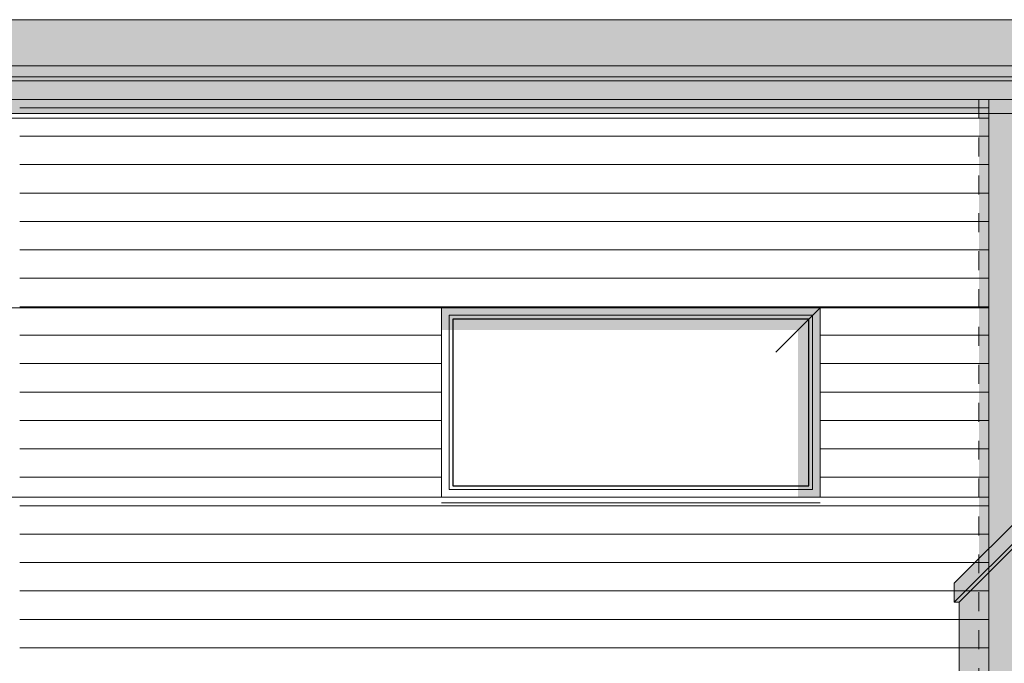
# Model space of a CAD drawing. Header units: metres. Extents: x 1169 to 1496, y -112 to 50.
# Tile 209 of 256: x 1397 to 1402.2, y 34.6 to 37.99. Entities that reach past the tile are written whole.
import ezdxf

# ---------------------------------------------------------------- set-up
doc = ezdxf.new("R2010")
doc.units = ezdxf.units.M
doc.header["$XCLIPFRAME"] = 2
doc.linetypes.add('AUSGEZOGEN', pattern=[0])
doc.linetypes.add('PUNKT2_S9', pattern=[0.0015, 0, -0.0015])
for name, color, linetype, lineweight in [('XR$2$Ansicht', 1, 'AUSGEZOGEN', 50), ('XR$2$Filling', 4, 'AUSGEZOGEN', 13), ('XR$2$STANDARD_1', 7, 'AUSGEZOGEN', 25), ('XR$3$Design', 4, 'AUSGEZOGEN', 13), ('XR$3$Filling', 4, 'AUSGEZOGEN', 13), ('XR$3$Muster', 4, 'AUSGEZOGEN', 13), ('XR$3$STANDARD_1', 7, 'AUSGEZOGEN', 25), ('XR$4$Ansicht', 1, 'AUSGEZOGEN', 50), ('XR$4$Muster', 4, 'AUSGEZOGEN', 13), ('XR$4$STANDARD_1', 7, 'AUSGEZOGEN', 25)]:
    doc.layers.add(name, color=color, linetype=linetype, lineweight=lineweight)
picture_1 = doc.add_image_def('image1.tif', size_in_pixel=(512, 512))

# ---------------------------------------------------------------- blocks, each defined once
blk = doc.blocks.new('MUSTER_1')
at = {"layer": 'XR$2$Filling', "color": 52, "linetype": 'AUSGEZOGEN', "lineweight": 13, "transparency": 33554687}
for p, q in [((1397.0001, 37.53), (1397.1, 37.53)), ((1397.1001, 37.53), (1397.2, 37.53)), ((1397.2001, 37.53), (1397.3, 37.53)), ((1397.3001, 37.53), (1397.4, 37.53)), ((1397.4001, 37.53), (1397.5, 37.53)), ((1397.5001, 37.53), (1397.6, 37.53)), ((1397.6001, 37.53), (1397.7, 37.53)), ((1397.7001, 37.53), (1397.8, 37.53)), ((1397.8001, 37.53), (1397.9, 37.53)), ((1397.9001, 37.53), (1398, 37.53)), ((1398.0001, 37.53), (1398.1, 37.53)), ((1398.1001, 37.53), (1398.2, 37.53)), ((1398.2001, 37.53), (1398.3, 37.53)), ((1398.3001, 37.53), (1398.4, 37.53)), ((1398.4001, 37.53), (1398.5, 37.53)), ((1398.5001, 37.53), (1398.6, 37.53)), ((1398.6001, 37.53), (1398.7, 37.53)), ((1398.7001, 37.53), (1398.8, 37.53)), ((1398.8001, 37.53), (1398.9, 37.53)), ((1398.9001, 37.53), (1399, 37.53)), ((1399.0001, 37.53), (1399.1, 37.53)), ((1399.1001, 37.53), (1399.2, 37.53)), ((1399.2001, 37.53), (1399.3, 37.53)), ((1399.3001, 37.53), (1399.4, 37.53)), ((1399.4001, 37.53), (1399.5, 37.53)), ((1399.5001, 37.53), (1399.6, 37.53)), ((1399.6001, 37.53), (1399.7, 37.53)), ((1399.7001, 37.53), (1399.8, 37.53)), ((1399.8001, 37.53), (1399.9, 37.53)), ((1399.9001, 37.53), (1400, 37.53)), ((1400.0001, 37.53), (1400.1, 37.53)), ((1400.1001, 37.53), (1400.2, 37.53)), ((1400.2001, 37.53), (1400.3, 37.53)), ((1400.3001, 37.53), (1400.4, 37.53)), ((1400.4001, 37.53), (1400.5, 37.53)), ((1400.5001, 37.53), (1400.6, 37.53)), ((1400.6001, 37.53), (1400.7, 37.53)), ((1400.7001, 37.53), (1400.8, 37.53)), ((1400.8001, 37.53), (1400.9, 37.53)), ((1400.9001, 37.53), (1401, 37.53)), ((1401.0001, 37.53), (1401.1, 37.53)), ((1401.1001, 37.53), (1401.2, 37.53)), ((1401.2001, 37.53), (1401.3, 37.53)), ((1401.3001, 37.53), (1401.4, 37.53)), ((1401.4001, 37.53), (1401.5, 37.53)), ((1401.5001, 37.53), (1401.6, 37.53)), ((1401.6001, 37.53), (1401.7, 37.53)), ((1401.7001, 37.53), (1401.8, 37.53)), ((1401.8001, 37.53), (1401.9, 37.53)), ((1401.9001, 37.53), (1402, 37.53)), ((1402.0001, 37.53), (1402.1, 37.53)), ((1402.1001, 37.53), (1402.1176, 37.53)), ((1397.0001, 37.38), (1397.1, 37.38)), ((1397.1001, 37.38), (1397.2, 37.38)), ((1397.2001, 37.38), (1397.3, 37.38)), ((1397.3001, 37.38), (1397.4, 37.38)), ((1397.4001, 37.38), (1397.5, 37.38)), ((1397.5001, 37.38), (1397.6, 37.38)), ((1397.6001, 37.38), (1397.7, 37.38)), ((1397.7001, 37.38), (1397.8, 37.38)), ((1397.8001, 37.38), (1397.9, 37.38)), ((1397.9001, 37.38), (1398, 37.38)), ((1398.0001, 37.38), (1398.1, 37.38)), ((1398.1001, 37.38), (1398.2, 37.38)), ((1398.2001, 37.38), (1398.3, 37.38)), ((1398.3001, 37.38), (1398.4, 37.38)), ((1398.4001, 37.38), (1398.5, 37.38)), ((1398.5001, 37.38), (1398.6, 37.38)), ((1398.6001, 37.38), (1398.7, 37.38)), ((1398.7001, 37.38), (1398.8, 37.38)), ((1398.8001, 37.38), (1398.9, 37.38)), ((1398.9001, 37.38), (1399, 37.38)), ((1399.0001, 37.38), (1399.1, 37.38)), ((1399.1001, 37.38), (1399.2, 37.38)), ((1399.2001, 37.38), (1399.3, 37.38)), ((1399.3001, 37.38), (1399.4, 37.38)), ((1399.4001, 37.38), (1399.5, 37.38)), ((1399.5001, 37.38), (1399.6, 37.38)), ((1399.6001, 37.38), (1399.7, 37.38)), ((1399.7001, 37.38), (1399.8, 37.38)), ((1399.8001, 37.38), (1399.9, 37.38)), ((1399.9001, 37.38), (1400, 37.38)), ((1400.0001, 37.38), (1400.1, 37.38)), ((1400.1001, 37.38), (1400.2, 37.38)), ((1400.2001, 37.38), (1400.3, 37.38)), ((1400.3001, 37.38), (1400.4, 37.38)), ((1400.4001, 37.38), (1400.5, 37.38)), ((1400.5001, 37.38), (1400.6, 37.38)), ((1400.6001, 37.38), (1400.7, 37.38)), ((1400.7001, 37.38), (1400.8, 37.38)), ((1400.8001, 37.38), (1400.9, 37.38)), ((1400.9001, 37.38), (1401, 37.38)), ((1401.0001, 37.38), (1401.1, 37.38)), ((1401.1001, 37.38), (1401.2, 37.38)), ((1401.2001, 37.38), (1401.3, 37.38)), ((1401.3001, 37.38), (1401.4, 37.38)), ((1401.4001, 37.38), (1401.5, 37.38)), ((1401.5001, 37.38), (1401.6, 37.38)), ((1401.6001, 37.38), (1401.7, 37.38)), ((1401.7001, 37.38), (1401.8, 37.38)), ((1401.8001, 37.38), (1401.9, 37.38)), ((1401.9001, 37.38), (1402, 37.38)), ((1402.0001, 37.38), (1402.1, 37.38)), ((1402.1001, 37.38), (1402.1176, 37.38)), ((1397.0001, 37.23), (1397.1, 37.23)), ((1397.1001, 37.23), (1397.2, 37.23)), ((1397.2001, 37.23), (1397.3, 37.23)), ((1397.3001, 37.23), (1397.4, 37.23)), ((1397.4001, 37.23), (1397.5, 37.23)), ((1397.5001, 37.23), (1397.6, 37.23)), ((1397.6001, 37.23), (1397.7, 37.23)), ((1397.7001, 37.23), (1397.8, 37.23)), ((1397.8001, 37.23), (1397.9, 37.23)), ((1397.9001, 37.23), (1398, 37.23)), ((1398.0001, 37.23), (1398.1, 37.23)), ((1398.1001, 37.23), (1398.2, 37.23)), ((1398.2001, 37.23), (1398.3, 37.23)), ((1398.3001, 37.23), (1398.4, 37.23)), ((1398.4001, 37.23), (1398.5, 37.23)), ((1398.5001, 37.23), (1398.6, 37.23)), ((1398.6001, 37.23), (1398.7, 37.23)), ((1398.7001, 37.23), (1398.8, 37.23)), ((1398.8001, 37.23), (1398.9, 37.23)), ((1398.9001, 37.23), (1399, 37.23)), ((1399.0001, 37.23), (1399.1, 37.23)), ((1399.1001, 37.23), (1399.2, 37.23)), ((1399.2001, 37.23), (1399.3, 37.23)), ((1399.3001, 37.23), (1399.4, 37.23)), ((1399.4001, 37.23), (1399.5, 37.23)), ((1399.5001, 37.23), (1399.6, 37.23)), ((1399.6001, 37.23), (1399.7, 37.23)), ((1399.7001, 37.23), (1399.8, 37.23)), ((1399.8001, 37.23), (1399.9, 37.23)), ((1399.9001, 37.23), (1400, 37.23)), ((1400.0001, 37.23), (1400.1, 37.23)), ((1400.1001, 37.23), (1400.2, 37.23)), ((1400.2001, 37.23), (1400.3, 37.23)), ((1400.3001, 37.23), (1400.4, 37.23)), ((1400.4001, 37.23), (1400.5, 37.23)), ((1400.5001, 37.23), (1400.6, 37.23)), ((1400.6001, 37.23), (1400.7, 37.23)), ((1400.7001, 37.23), (1400.8, 37.23)), ((1400.8001, 37.23), (1400.9, 37.23)), ((1400.9001, 37.23), (1401, 37.23)), ((1401.0001, 37.23), (1401.1, 37.23)), ((1401.1001, 37.23), (1401.2, 37.23)), ((1401.2001, 37.23), (1401.3, 37.23)), ((1401.3001, 37.23), (1401.4, 37.23)), ((1401.4001, 37.23), (1401.5, 37.23)), ((1401.5001, 37.23), (1401.6, 37.23)), ((1401.6001, 37.23), (1401.7, 37.23)), ((1401.7001, 37.23), (1401.8, 37.23)), ((1401.8001, 37.23), (1401.9, 37.23)), ((1401.9001, 37.23), (1402, 37.23)), ((1402.0001, 37.23), (1402.1, 37.23)), ((1402.1001, 37.23), (1402.1176, 37.23)), ((1397.0001, 37.08), (1397.1, 37.08)), ((1397.1001, 37.08), (1397.2, 37.08)), ((1397.2001, 37.08), (1397.3, 37.08)), ((1397.3001, 37.08), (1397.4, 37.08)), ((1397.4001, 37.08), (1397.5, 37.08)), ((1397.5001, 37.08), (1397.6, 37.08)), ((1397.6001, 37.08), (1397.7, 37.08)), ((1397.7001, 37.08), (1397.8, 37.08)), ((1397.8001, 37.08), (1397.9, 37.08)), ((1397.9001, 37.08), (1398, 37.08)), ((1398.0001, 37.08), (1398.1, 37.08)), ((1398.1001, 37.08), (1398.2, 37.08)), ((1398.2001, 37.08), (1398.3, 37.08)), ((1398.3001, 37.08), (1398.4, 37.08)), ((1398.4001, 37.08), (1398.5, 37.08)), ((1398.5001, 37.08), (1398.6, 37.08)), ((1398.6001, 37.08), (1398.7, 37.08)), ((1398.7001, 37.08), (1398.8, 37.08)), ((1398.8001, 37.08), (1398.9, 37.08)), ((1398.9001, 37.08), (1399, 37.08)), ((1399.0001, 37.08), (1399.1, 37.08)), ((1399.1001, 37.08), (1399.2, 37.08)), ((1399.2001, 37.08), (1399.3, 37.08)), ((1399.3001, 37.08), (1399.4, 37.08)), ((1399.4001, 37.08), (1399.5, 37.08)), ((1399.5001, 37.08), (1399.6, 37.08)), ((1399.6001, 37.08), (1399.7, 37.08)), ((1399.7001, 37.08), (1399.8, 37.08)), ((1399.8001, 37.08), (1399.9, 37.08)), ((1399.9001, 37.08), (1400, 37.08)), ((1400.0001, 37.08), (1400.1, 37.08)), ((1400.1001, 37.08), (1400.2, 37.08)), ((1400.2001, 37.08), (1400.3, 37.08)), ((1400.3001, 37.08), (1400.4, 37.08)), ((1400.4001, 37.08), (1400.5, 37.08)), ((1400.5001, 37.08), (1400.6, 37.08)), ((1400.6001, 37.08), (1400.7, 37.08)), ((1400.7001, 37.08), (1400.8, 37.08)), ((1400.8001, 37.08), (1400.9, 37.08)), ((1400.9001, 37.08), (1401, 37.08)), ((1401.0001, 37.08), (1401.1, 37.08)), ((1401.1001, 37.08), (1401.2, 37.08)), ((1401.2001, 37.08), (1401.3, 37.08)), ((1401.3001, 37.08), (1401.4, 37.08)), ((1401.4001, 37.08), (1401.5, 37.08)), ((1401.5001, 37.08), (1401.6, 37.08)), ((1401.6001, 37.08), (1401.7, 37.08)), ((1401.7001, 37.08), (1401.8, 37.08)), ((1401.8001, 37.08), (1401.9, 37.08)), ((1401.9001, 37.08), (1402, 37.08)), ((1402.0001, 37.08), (1402.1, 37.08)), ((1402.1001, 37.08), (1402.1176, 37.08)), ((1397.0001, 36.93), (1397.1, 36.93)), ((1397.1001, 36.93), (1397.2, 36.93)), ((1397.2001, 36.93), (1397.3, 36.93)), ((1397.3001, 36.93), (1397.4, 36.93)), ((1397.4001, 36.93), (1397.5, 36.93)), ((1397.5001, 36.93), (1397.6, 36.93)), ((1397.6001, 36.93), (1397.7, 36.93)), ((1397.7001, 36.93), (1397.8, 36.93)), ((1397.8001, 36.93), (1397.9, 36.93)), ((1397.9001, 36.93), (1398, 36.93)), ((1398.0001, 36.93), (1398.1, 36.93)), ((1398.1001, 36.93), (1398.2, 36.93)), ((1398.2001, 36.93), (1398.3, 36.93)), ((1398.3001, 36.93), (1398.4, 36.93)), ((1398.4001, 36.93), (1398.5, 36.93)), ((1398.5001, 36.93), (1398.6, 36.93)), ((1398.6001, 36.93), (1398.7, 36.93)), ((1398.7001, 36.93), (1398.8, 36.93)), ((1398.8001, 36.93), (1398.9, 36.93)), ((1398.9001, 36.93), (1399, 36.93)), ((1399.0001, 36.93), (1399.1, 36.93)), ((1399.1001, 36.93), (1399.2, 36.93)), ((1399.2001, 36.93), (1399.3, 36.93)), ((1399.3001, 36.93), (1399.4, 36.93)), ((1399.4001, 36.93), (1399.5, 36.93)), ((1399.5001, 36.93), (1399.6, 36.93)), ((1399.6001, 36.93), (1399.7, 36.93)), ((1399.7001, 36.93), (1399.8, 36.93)), ((1399.8001, 36.93), (1399.9, 36.93)), ((1399.9001, 36.93), (1400, 36.93)), ((1400.0001, 36.93), (1400.1, 36.93)), ((1400.1001, 36.93), (1400.2, 36.93)), ((1400.2001, 36.93), (1400.3, 36.93)), ((1400.3001, 36.93), (1400.4, 36.93)), ((1400.4001, 36.93), (1400.5, 36.93)), ((1400.5001, 36.93), (1400.6, 36.93)), ((1400.6001, 36.93), (1400.7, 36.93)), ((1400.7001, 36.93), (1400.8, 36.93)), ((1400.8001, 36.93), (1400.9, 36.93)), ((1400.9001, 36.93), (1401, 36.93)), ((1401.0001, 36.93), (1401.1, 36.93)), ((1401.1001, 36.93), (1401.2, 36.93)), ((1401.2001, 36.93), (1401.3, 36.93)), ((1401.3001, 36.93), (1401.4, 36.93)), ((1401.4001, 36.93), (1401.5, 36.93)), ((1401.5001, 36.93), (1401.6, 36.93)), ((1401.6001, 36.93), (1401.7, 36.93)), ((1401.7001, 36.93), (1401.8, 36.93)), ((1401.8001, 36.93), (1401.9, 36.93)), ((1401.9001, 36.93), (1402, 36.93)), ((1402.0001, 36.93), (1402.1, 36.93)), ((1402.1001, 36.93), (1402.1176, 36.93)), ((1397.0001, 36.78), (1397.1, 36.78)), ((1397.1001, 36.78), (1397.2, 36.78)), ((1397.2001, 36.78), (1397.3, 36.78)), ((1397.3001, 36.78), (1397.4, 36.78)), ((1397.4001, 36.78), (1397.5, 36.78)), ((1397.5001, 36.78), (1397.6, 36.78)), ((1397.6001, 36.78), (1397.7, 36.78)), ((1397.7001, 36.78), (1397.8, 36.78)), ((1397.8001, 36.78), (1397.9, 36.78)), ((1397.9001, 36.78), (1398, 36.78)), ((1398.0001, 36.78), (1398.1, 36.78)), ((1398.1001, 36.78), (1398.2, 36.78)), ((1398.2001, 36.78), (1398.3, 36.78)), ((1398.3001, 36.78), (1398.4, 36.78)), ((1398.4001, 36.78), (1398.5, 36.78)), ((1398.5001, 36.78), (1398.6, 36.78)), ((1398.6001, 36.78), (1398.7, 36.78)), ((1398.7001, 36.78), (1398.8, 36.78)), ((1398.8001, 36.78), (1398.9, 36.78)), ((1398.9001, 36.78), (1399, 36.78)), ((1399.0001, 36.78), (1399.1, 36.78)), ((1399.1001, 36.78), (1399.2, 36.78)), ((1399.2001, 36.78), (1399.3, 36.78)), ((1399.3001, 36.78), (1399.4, 36.78)), ((1399.4001, 36.78), (1399.5, 36.78)), ((1399.5001, 36.78), (1399.6, 36.78)), ((1399.6001, 36.78), (1399.7, 36.78)), ((1399.7001, 36.78), (1399.8, 36.78)), ((1399.8001, 36.78), (1399.9, 36.78)), ((1399.9001, 36.78), (1400, 36.78)), ((1400.0001, 36.78), (1400.1, 36.78)), ((1400.1001, 36.78), (1400.2, 36.78)), ((1400.2001, 36.78), (1400.3, 36.78)), ((1400.3001, 36.78), (1400.4, 36.78)), ((1400.4001, 36.78), (1400.5, 36.78)), ((1400.5001, 36.78), (1400.6, 36.78)), ((1400.6001, 36.78), (1400.7, 36.78)), ((1400.7001, 36.78), (1400.8, 36.78)), ((1400.8001, 36.78), (1400.9, 36.78)), ((1400.9001, 36.78), (1401, 36.78)), ((1401.0001, 36.78), (1401.1, 36.78)), ((1401.1001, 36.78), (1401.2, 36.78)), ((1401.2001, 36.78), (1401.3, 36.78)), ((1401.3001, 36.78), (1401.4, 36.78)), ((1401.4001, 36.78), (1401.5, 36.78)), ((1401.5001, 36.78), (1401.6, 36.78)), ((1401.6001, 36.78), (1401.7, 36.78)), ((1401.7001, 36.78), (1401.8, 36.78)), ((1401.8001, 36.78), (1401.9, 36.78)), ((1401.9001, 36.78), (1402, 36.78)), ((1402.0001, 36.78), (1402.1, 36.78)), ((1402.1001, 36.78), (1402.1176, 36.78)), ((1397.0001, 36.63), (1397.1, 36.63)), ((1397.1001, 36.63), (1397.2, 36.63)), ((1397.2001, 36.63), (1397.3, 36.63)), ((1397.3001, 36.63), (1397.4, 36.63)), ((1397.4001, 36.63), (1397.5, 36.63)), ((1397.5001, 36.63), (1397.6, 36.63)), ((1397.6001, 36.63), (1397.7, 36.63)), ((1397.7001, 36.63), (1397.8, 36.63)), ((1397.8001, 36.63), (1397.9, 36.63)), ((1397.9001, 36.63), (1398, 36.63)), ((1398.0001, 36.63), (1398.1, 36.63)), ((1398.1001, 36.63), (1398.2, 36.63)), ((1398.2001, 36.63), (1398.3, 36.63)), ((1398.3001, 36.63), (1398.4, 36.63)), ((1398.4001, 36.63), (1398.5, 36.63)), ((1398.5001, 36.63), (1398.6, 36.63)), ((1398.6001, 36.63), (1398.7, 36.63)), ((1398.7001, 36.63), (1398.8, 36.63)), ((1398.8001, 36.63), (1398.9, 36.63)), ((1398.9001, 36.63), (1399, 36.63)), ((1399.0001, 36.63), (1399.1, 36.63)), ((1399.1001, 36.63), (1399.2, 36.63)), ((1399.2001, 36.63), (1399.3, 36.63)), ((1399.3001, 36.63), (1399.4, 36.63)), ((1399.4001, 36.63), (1399.5, 36.63)), ((1399.5001, 36.63), (1399.6, 36.63)), ((1399.6001, 36.63), (1399.7, 36.63)), ((1399.7001, 36.63), (1399.8, 36.63)), ((1399.8001, 36.63), (1399.9, 36.63)), ((1399.9001, 36.63), (1400, 36.63)), ((1400.0001, 36.63), (1400.1, 36.63)), ((1400.1001, 36.63), (1400.2, 36.63)), ((1400.2001, 36.63), (1400.3, 36.63)), ((1400.3001, 36.63), (1400.4, 36.63)), ((1400.4001, 36.63), (1400.5, 36.63)), ((1400.5001, 36.63), (1400.6, 36.63)), ((1400.6001, 36.63), (1400.7, 36.63)), ((1400.7001, 36.63), (1400.8, 36.63)), ((1400.8001, 36.63), (1400.9, 36.63)), ((1400.9001, 36.63), (1401, 36.63)), ((1401.0001, 36.63), (1401.1, 36.63)), ((1401.1001, 36.63), (1401.2, 36.63)), ((1401.2001, 36.63), (1401.3, 36.63)), ((1401.3001, 36.63), (1401.4, 36.63)), ((1401.4001, 36.63), (1401.5, 36.63)), ((1401.5001, 36.63), (1401.6, 36.63)), ((1401.6001, 36.63), (1401.7, 36.63)), ((1401.7001, 36.63), (1401.8, 36.63)), ((1401.8001, 36.63), (1401.9, 36.63)), ((1401.9001, 36.63), (1402, 36.63)), ((1402.0001, 36.63), (1402.1, 36.63)), ((1402.1001, 36.63), (1402.1176, 36.63)), ((1397.0001, 36.48), (1397.1, 36.48)), ((1397.1001, 36.48), (1397.2, 36.48)), ((1397.2001, 36.48), (1397.3, 36.48)), ((1397.3001, 36.48), (1397.4, 36.48)), ((1397.4001, 36.48), (1397.5, 36.48)), ((1397.5001, 36.48), (1397.6, 36.48)), ((1397.6001, 36.48), (1397.7, 36.48)), ((1397.7001, 36.48), (1397.8, 36.48)), ((1397.8001, 36.48), (1397.9, 36.48)), ((1397.9001, 36.48), (1398, 36.48)), ((1398.0001, 36.48), (1398.1, 36.48)), ((1398.1001, 36.48), (1398.2, 36.48)), ((1398.2001, 36.48), (1398.3, 36.48)), ((1398.3001, 36.48), (1398.4, 36.48)), ((1398.4001, 36.48), (1398.5, 36.48)), ((1398.5001, 36.48), (1398.6, 36.48)), ((1398.6001, 36.48), (1398.7, 36.48)), ((1398.7001, 36.48), (1398.8, 36.48)), ((1398.8001, 36.48), (1398.9, 36.48)), ((1398.9001, 36.48), (1399, 36.48)), ((1399.0001, 36.48), (1399.1, 36.48)), ((1399.1001, 36.48), (1399.2, 36.48)), ((1399.2001, 36.48), (1399.3, 36.48)), ((1399.3001, 36.48), (1399.4, 36.48)), ((1399.4001, 36.48), (1399.5, 36.48)), ((1399.5001, 36.48), (1399.6, 36.48)), ((1399.6001, 36.48), (1399.7, 36.48)), ((1399.7001, 36.48), (1399.8, 36.48)), ((1399.8001, 36.48), (1399.9, 36.48)), ((1399.9001, 36.48), (1400, 36.48)), ((1400.0001, 36.48), (1400.1, 36.48)), ((1400.1001, 36.48), (1400.2, 36.48)), ((1400.2001, 36.48), (1400.3, 36.48)), ((1400.3001, 36.48), (1400.4, 36.48)), ((1400.4001, 36.48), (1400.5, 36.48)), ((1400.5001, 36.48), (1400.6, 36.48)), ((1400.6001, 36.48), (1400.7, 36.48)), ((1400.7001, 36.48), (1400.8, 36.48)), ((1400.8001, 36.48), (1400.9, 36.48)), ((1400.9001, 36.48), (1401, 36.48)), ((1401.0001, 36.48), (1401.1, 36.48)), ((1401.1001, 36.48), (1401.2, 36.48)), ((1401.2001, 36.48), (1401.3, 36.48)), ((1401.3001, 36.48), (1401.4, 36.48)), ((1401.4001, 36.48), (1401.5, 36.48)), ((1401.5001, 36.48), (1401.6, 36.48)), ((1401.6001, 36.48), (1401.7, 36.48)), ((1401.7001, 36.48), (1401.8, 36.48)), ((1401.8001, 36.48), (1401.9, 36.48)), ((1401.9001, 36.48), (1402, 36.48)), ((1402.0001, 36.48), (1402.1, 36.48)), ((1402.1001, 36.48), (1402.1176, 36.48)), ((1397.0001, 36.33), (1397.1, 36.33)), ((1397.1001, 36.33), (1397.2, 36.33)), ((1397.2001, 36.33), (1397.3, 36.33)), ((1397.3001, 36.33), (1397.4, 36.33)), ((1397.4001, 36.33), (1397.5, 36.33)), ((1397.5001, 36.33), (1397.6, 36.33)), ((1397.6001, 36.33), (1397.7, 36.33)), ((1397.7001, 36.33), (1397.8, 36.33)), ((1397.8001, 36.33), (1397.9, 36.33)), ((1397.9001, 36.33), (1398, 36.33)), ((1398.0001, 36.33), (1398.1, 36.33)), ((1398.1001, 36.33), (1398.2, 36.33)), ((1398.2001, 36.33), (1398.3, 36.33)), ((1398.3001, 36.33), (1398.4, 36.33)), ((1398.4001, 36.33), (1398.5, 36.33)), ((1398.5001, 36.33), (1398.6, 36.33)), ((1398.6001, 36.33), (1398.7, 36.33)), ((1398.7001, 36.33), (1398.8, 36.33)), ((1398.8001, 36.33), (1398.9, 36.33)), ((1398.9001, 36.33), (1399, 36.33)), ((1399.0001, 36.33), (1399.1, 36.33)), ((1399.1001, 36.33), (1399.2, 36.33)), ((1399.2001, 36.33), (1399.2278, 36.33)), ((1401.2278, 36.33), (1401.3, 36.33)), ((1401.3001, 36.33), (1401.4, 36.33)), ((1401.4001, 36.33), (1401.5, 36.33)), ((1401.5001, 36.33), (1401.6, 36.33)), ((1401.6001, 36.33), (1401.7, 36.33)), ((1401.7001, 36.33), (1401.8, 36.33)), ((1401.8001, 36.33), (1401.9, 36.33)), ((1401.9001, 36.33), (1402, 36.33)), ((1402.0001, 36.33), (1402.1, 36.33)), ((1402.1001, 36.33), (1402.1176, 36.33)), ((1397.0001, 36.18), (1397.1, 36.18)), ((1397.1001, 36.18), (1397.2, 36.18)), ((1397.2001, 36.18), (1397.3, 36.18)), ((1397.3001, 36.18), (1397.4, 36.18)), ((1397.4001, 36.18), (1397.5, 36.18)), ((1397.5001, 36.18), (1397.6, 36.18)), ((1397.6001, 36.18), (1397.7, 36.18)), ((1397.7001, 36.18), (1397.8, 36.18)), ((1397.8001, 36.18), (1397.9, 36.18)), ((1397.9001, 36.18), (1398, 36.18)), ((1398.0001, 36.18), (1398.1, 36.18)), ((1398.1001, 36.18), (1398.2, 36.18)), ((1398.2001, 36.18), (1398.3, 36.18)), ((1398.3001, 36.18), (1398.4, 36.18)), ((1398.4001, 36.18), (1398.5, 36.18)), ((1398.5001, 36.18), (1398.6, 36.18)), ((1398.6001, 36.18), (1398.7, 36.18)), ((1398.7001, 36.18), (1398.8, 36.18)), ((1398.8001, 36.18), (1398.9, 36.18)), ((1398.9001, 36.18), (1399, 36.18)), ((1399.0001, 36.18), (1399.1, 36.18)), ((1399.1001, 36.18), (1399.2, 36.18)), ((1399.2001, 36.18), (1399.2278, 36.18)), ((1401.2278, 36.18), (1401.3, 36.18)), ((1401.3001, 36.18), (1401.4, 36.18)), ((1401.4001, 36.18), (1401.5, 36.18)), ((1401.5001, 36.18), (1401.6, 36.18)), ((1401.6001, 36.18), (1401.7, 36.18)), ((1401.7001, 36.18), (1401.8, 36.18)), ((1401.8001, 36.18), (1401.9, 36.18)), ((1401.9001, 36.18), (1402, 36.18)), ((1402.0001, 36.18), (1402.1, 36.18)), ((1402.1001, 36.18), (1402.1176, 36.18)), ((1397.0001, 36.03), (1397.1, 36.03)), ((1397.1001, 36.03), (1397.2, 36.03)), ((1397.2001, 36.03), (1397.3, 36.03)), ((1397.3001, 36.03), (1397.4, 36.03)), ((1397.4001, 36.03), (1397.5, 36.03)), ((1397.5001, 36.03), (1397.6, 36.03)), ((1397.6001, 36.03), (1397.7, 36.03)), ((1397.7001, 36.03), (1397.8, 36.03)), ((1397.8001, 36.03), (1397.9, 36.03)), ((1397.9001, 36.03), (1398, 36.03)), ((1398.0001, 36.03), (1398.1, 36.03)), ((1398.1001, 36.03), (1398.2, 36.03)), ((1398.2001, 36.03), (1398.3, 36.03)), ((1398.3001, 36.03), (1398.4, 36.03)), ((1398.4001, 36.03), (1398.5, 36.03)), ((1398.5001, 36.03), (1398.6, 36.03)), ((1398.6001, 36.03), (1398.7, 36.03)), ((1398.7001, 36.03), (1398.8, 36.03)), ((1398.8001, 36.03), (1398.9, 36.03)), ((1398.9001, 36.03), (1399, 36.03)), ((1399.0001, 36.03), (1399.1, 36.03)), ((1399.1001, 36.03), (1399.2, 36.03)), ((1399.2001, 36.03), (1399.2278, 36.03)), ((1401.2278, 36.03), (1401.3, 36.03)), ((1401.3001, 36.03), (1401.4, 36.03)), ((1401.4001, 36.03), (1401.5, 36.03)), ((1401.5001, 36.03), (1401.6, 36.03)), ((1401.6001, 36.03), (1401.7, 36.03)), ((1401.7001, 36.03), (1401.8, 36.03)), ((1401.8001, 36.03), (1401.9, 36.03)), ((1401.9001, 36.03), (1402, 36.03)), ((1402.0001, 36.03), (1402.1, 36.03)), ((1402.1001, 36.03), (1402.1176, 36.03)), ((1397.0001, 35.88), (1397.1, 35.88)), ((1397.1001, 35.88), (1397.2, 35.88)), ((1397.2001, 35.88), (1397.3, 35.88)), ((1397.3001, 35.88), (1397.4, 35.88)), ((1397.4001, 35.88), (1397.5, 35.88)), ((1397.5001, 35.88), (1397.6, 35.88)), ((1397.6001, 35.88), (1397.7, 35.88)), ((1397.7001, 35.88), (1397.8, 35.88)), ((1397.8001, 35.88), (1397.9, 35.88)), ((1397.9001, 35.88), (1398, 35.88)), ((1398.0001, 35.88), (1398.1, 35.88)), ((1398.1001, 35.88), (1398.2, 35.88)), ((1398.2001, 35.88), (1398.3, 35.88)), ((1398.3001, 35.88), (1398.4, 35.88)), ((1398.4001, 35.88), (1398.5, 35.88)), ((1398.5001, 35.88), (1398.6, 35.88)), ((1398.6001, 35.88), (1398.7, 35.88)), ((1398.7001, 35.88), (1398.8, 35.88)), ((1398.8001, 35.88), (1398.9, 35.88)), ((1398.9001, 35.88), (1399, 35.88)), ((1399.0001, 35.88), (1399.1, 35.88)), ((1399.1001, 35.88), (1399.2, 35.88)), ((1399.2001, 35.88), (1399.2278, 35.88)), ((1401.2278, 35.88), (1401.3, 35.88)), ((1401.3001, 35.88), (1401.4, 35.88)), ((1401.4001, 35.88), (1401.5, 35.88)), ((1401.5001, 35.88), (1401.6, 35.88)), ((1401.6001, 35.88), (1401.7, 35.88)), ((1401.7001, 35.88), (1401.8, 35.88)), ((1401.8001, 35.88), (1401.9, 35.88)), ((1401.9001, 35.88), (1402, 35.88)), ((1402.0001, 35.88), (1402.1, 35.88)), ((1402.1001, 35.88), (1402.1176, 35.88)), ((1397.0001, 35.73), (1397.1, 35.73)), ((1397.1001, 35.73), (1397.2, 35.73)), ((1397.2001, 35.73), (1397.3, 35.73)), ((1397.3001, 35.73), (1397.4, 35.73)), ((1397.4001, 35.73), (1397.5, 35.73)), ((1397.5001, 35.73), (1397.6, 35.73)), ((1397.6001, 35.73), (1397.7, 35.73)), ((1397.7001, 35.73), (1397.8, 35.73)), ((1397.8001, 35.73), (1397.9, 35.73)), ((1397.9001, 35.73), (1398, 35.73)), ((1398.0001, 35.73), (1398.1, 35.73)), ((1398.1001, 35.73), (1398.2, 35.73)), ((1398.2001, 35.73), (1398.3, 35.73)), ((1398.3001, 35.73), (1398.4, 35.73)), ((1398.4001, 35.73), (1398.5, 35.73)), ((1398.5001, 35.73), (1398.6, 35.73)), ((1398.6001, 35.73), (1398.7, 35.73)), ((1398.7001, 35.73), (1398.8, 35.73)), ((1398.8001, 35.73), (1398.9, 35.73)), ((1398.9001, 35.73), (1399, 35.73)), ((1399.0001, 35.73), (1399.1, 35.73)), ((1399.1001, 35.73), (1399.2, 35.73)), ((1399.2001, 35.73), (1399.2278, 35.73)), ((1401.2278, 35.73), (1401.3, 35.73)), ((1401.3001, 35.73), (1401.4, 35.73)), ((1401.4001, 35.73), (1401.5, 35.73)), ((1401.5001, 35.73), (1401.6, 35.73)), ((1401.6001, 35.73), (1401.7, 35.73)), ((1401.7001, 35.73), (1401.8, 35.73)), ((1401.8001, 35.73), (1401.9, 35.73)), ((1401.9001, 35.73), (1402, 35.73)), ((1402.0001, 35.73), (1402.1, 35.73)), ((1402.1001, 35.73), (1402.1176, 35.73)), ((1397.0001, 35.58), (1397.1, 35.58)), ((1397.1001, 35.58), (1397.2, 35.58)), ((1397.2001, 35.58), (1397.3, 35.58)), ((1397.3001, 35.58), (1397.4, 35.58)), ((1397.4001, 35.58), (1397.5, 35.58)), ((1397.5001, 35.58), (1397.6, 35.58)), ((1397.6001, 35.58), (1397.7, 35.58)), ((1397.7001, 35.58), (1397.8, 35.58)), ((1397.8001, 35.58), (1397.9, 35.58)), ((1397.9001, 35.58), (1398, 35.58)), ((1398.0001, 35.58), (1398.1, 35.58)), ((1398.1001, 35.58), (1398.2, 35.58)), ((1398.2001, 35.58), (1398.3, 35.58)), ((1398.3001, 35.58), (1398.4, 35.58)), ((1398.4001, 35.58), (1398.5, 35.58)), ((1398.5001, 35.58), (1398.6, 35.58)), ((1398.6001, 35.58), (1398.7, 35.58)), ((1398.7001, 35.58), (1398.8, 35.58)), ((1398.8001, 35.58), (1398.9, 35.58)), ((1398.9001, 35.58), (1399, 35.58)), ((1399.0001, 35.58), (1399.1, 35.58)), ((1399.1001, 35.58), (1399.2, 35.58)), ((1399.2001, 35.58), (1399.2278, 35.58)), ((1401.2278, 35.58), (1401.3, 35.58)), ((1401.3001, 35.58), (1401.4, 35.58)), ((1401.4001, 35.58), (1401.5, 35.58)), ((1401.5001, 35.58), (1401.6, 35.58)), ((1401.6001, 35.58), (1401.7, 35.58)), ((1401.7001, 35.58), (1401.8, 35.58)), ((1401.8001, 35.58), (1401.9, 35.58)), ((1401.9001, 35.58), (1402, 35.58)), ((1402.0001, 35.58), (1402.1, 35.58)), ((1402.1001, 35.58), (1402.1176, 35.58)), ((1397.0001, 35.43), (1397.1, 35.43)), ((1397.1001, 35.43), (1397.2, 35.43)), ((1397.2001, 35.43), (1397.3, 35.43)), ((1397.3001, 35.43), (1397.4, 35.43)), ((1397.4001, 35.43), (1397.5, 35.43)), ((1397.5001, 35.43), (1397.6, 35.43)), ((1397.6001, 35.43), (1397.7, 35.43)), ((1397.7001, 35.43), (1397.8, 35.43)), ((1397.8001, 35.43), (1397.9, 35.43)), ((1397.9001, 35.43), (1398, 35.43)), ((1398.0001, 35.43), (1398.1, 35.43)), ((1398.1001, 35.43), (1398.2, 35.43)), ((1398.2001, 35.43), (1398.3, 35.43)), ((1398.3001, 35.43), (1398.4, 35.43)), ((1398.4001, 35.43), (1398.5, 35.43)), ((1398.5001, 35.43), (1398.6, 35.43)), ((1398.6001, 35.43), (1398.7, 35.43)), ((1398.7001, 35.43), (1398.8, 35.43)), ((1398.8001, 35.43), (1398.9, 35.43)), ((1398.9001, 35.43), (1399, 35.43)), ((1399.0001, 35.43), (1399.1, 35.43)), ((1399.1001, 35.43), (1399.2, 35.43)), ((1399.3001, 35.43), (1399.4, 35.43)), ((1399.4001, 35.43), (1399.5, 35.43)), ((1399.5001, 35.43), (1399.6, 35.43)), ((1399.6001, 35.43), (1399.7, 35.43)), ((1399.7001, 35.43), (1399.8, 35.43)), ((1399.8001, 35.43), (1399.9, 35.43)), ((1399.9001, 35.43), (1400, 35.43)), ((1400.0001, 35.43), (1400.1, 35.43)), ((1400.1001, 35.43), (1400.2, 35.43)), ((1400.2001, 35.43), (1400.3, 35.43)), ((1400.3001, 35.43), (1400.4, 35.43)), ((1400.4001, 35.43), (1400.5, 35.43)), ((1400.5001, 35.43), (1400.6, 35.43)), ((1400.6001, 35.43), (1400.7, 35.43)), ((1400.7001, 35.43), (1400.8, 35.43)), ((1400.8001, 35.43), (1400.9, 35.43)), ((1400.9001, 35.43), (1401, 35.43)), ((1401.0001, 35.43), (1401.1, 35.43)), ((1401.1001, 35.43), (1401.2, 35.43)), ((1401.2001, 35.43), (1401.3, 35.43)), ((1401.3001, 35.43), (1401.4, 35.43)), ((1401.4001, 35.43), (1401.5, 35.43)), ((1401.5001, 35.43), (1401.6, 35.43)), ((1401.6001, 35.43), (1401.7, 35.43)), ((1401.7001, 35.43), (1401.8, 35.43)), ((1401.8001, 35.43), (1401.9, 35.43)), ((1402.0001, 35.43), (1402.1, 35.43)), ((1402.1001, 35.43), (1402.1176, 35.43)), ((1397.0001, 35.28), (1397.1, 35.28)), ((1397.1001, 35.28), (1397.2, 35.28)), ((1397.2001, 35.28), (1397.3, 35.28)), ((1397.3001, 35.28), (1397.4, 35.28)), ((1397.4001, 35.28), (1397.5, 35.28)), ((1397.5001, 35.28), (1397.6, 35.28)), ((1397.6001, 35.28), (1397.7, 35.28)), ((1397.7001, 35.28), (1397.8, 35.28)), ((1397.8001, 35.28), (1397.9, 35.28)), ((1397.9001, 35.28), (1398, 35.28)), ((1398.0001, 35.28), (1398.1, 35.28)), ((1398.1001, 35.28), (1398.2, 35.28)), ((1398.2001, 35.28), (1398.3, 35.28)), ((1398.3001, 35.28), (1398.4, 35.28)), ((1398.4001, 35.28), (1398.5, 35.28)), ((1398.5001, 35.28), (1398.6, 35.28)), ((1398.6001, 35.28), (1398.7, 35.28)), ((1398.7001, 35.28), (1398.8, 35.28)), ((1398.8001, 35.28), (1398.9, 35.28)), ((1398.9001, 35.28), (1399, 35.28)), ((1399.0001, 35.28), (1399.1, 35.28)), ((1399.1001, 35.28), (1399.2, 35.28)), ((1399.2001, 35.28), (1399.3, 35.28)), ((1399.4001, 35.28), (1399.5, 35.28)), ((1399.5001, 35.28), (1399.6, 35.28)), ((1399.6001, 35.28), (1399.7, 35.28)), ((1399.7001, 35.28), (1399.8, 35.28)), ((1399.8001, 35.28), (1399.9, 35.28)), ((1399.9001, 35.28), (1400, 35.28)), ((1400.0001, 35.28), (1400.1, 35.28)), ((1400.1001, 35.28), (1400.2, 35.28)), ((1400.2001, 35.28), (1400.3, 35.28)), ((1400.3001, 35.28), (1400.4, 35.28)), ((1400.4001, 35.28), (1400.5, 35.28)), ((1400.5001, 35.28), (1400.6, 35.28)), ((1400.6001, 35.28), (1400.7, 35.28)), ((1400.7001, 35.28), (1400.8, 35.28)), ((1400.8001, 35.28), (1400.9, 35.28)), ((1400.9001, 35.28), (1401, 35.28)), ((1401.0001, 35.28), (1401.1, 35.28)), ((1401.1001, 35.28), (1401.2, 35.28)), ((1401.2001, 35.28), (1401.3, 35.28)), ((1401.4001, 35.28), (1401.5, 35.28)), ((1401.5001, 35.28), (1401.6, 35.28)), ((1401.6001, 35.28), (1401.7, 35.28)), ((1401.7001, 35.28), (1401.8, 35.28)), ((1401.8001, 35.28), (1401.9, 35.28)), ((1401.9001, 35.28), (1402, 35.28)), ((1402.0001, 35.28), (1402.1, 35.28)), ((1402.1001, 35.28), (1402.1176, 35.28)), ((1397.0001, 35.13), (1397.1, 35.13)), ((1397.1001, 35.13), (1397.2, 35.13)), ((1397.2001, 35.13), (1397.3, 35.13)), ((1397.3001, 35.13), (1397.4, 35.13)), ((1397.4001, 35.13), (1397.5, 35.13)), ((1397.5001, 35.13), (1397.6, 35.13)), ((1397.6001, 35.13), (1397.7, 35.13)), ((1397.7001, 35.13), (1397.8, 35.13)), ((1397.8001, 35.13), (1397.9, 35.13)), ((1397.9001, 35.13), (1398, 35.13)), ((1398.0001, 35.13), (1398.1, 35.13)), ((1398.1001, 35.13), (1398.2, 35.13)), ((1398.2001, 35.13), (1398.3, 35.13)), ((1398.3001, 35.13), (1398.4, 35.13)), ((1398.4001, 35.13), (1398.5, 35.13)), ((1398.5001, 35.13), (1398.6, 35.13)), ((1398.6001, 35.13), (1398.7, 35.13)), ((1398.7001, 35.13), (1398.8, 35.13)), ((1398.8001, 35.13), (1398.9, 35.13)), ((1398.9001, 35.13), (1399, 35.13)), ((1399.0001, 35.13), (1399.1, 35.13)), ((1399.1001, 35.13), (1399.2, 35.13)), ((1399.2001, 35.13), (1399.3, 35.13)), ((1399.3001, 35.13), (1399.4, 35.13)), ((1399.5001, 35.13), (1399.6, 35.13)), ((1399.6001, 35.13), (1399.7, 35.13)), ((1399.7001, 35.13), (1399.8, 35.13)), ((1399.8001, 35.13), (1399.9, 35.13)), ((1399.9001, 35.13), (1400, 35.13)), ((1400.0001, 35.13), (1400.1, 35.13)), ((1400.1001, 35.13), (1400.2, 35.13)), ((1400.2001, 35.13), (1400.3, 35.13)), ((1400.3001, 35.13), (1400.4, 35.13)), ((1400.4001, 35.13), (1400.5, 35.13)), ((1400.5001, 35.13), (1400.6, 35.13)), ((1400.6001, 35.13), (1400.7, 35.13)), ((1400.7001, 35.13), (1400.8, 35.13)), ((1400.9001, 35.13), (1401, 35.13)), ((1401.0001, 35.13), (1401.1, 35.13)), ((1401.1001, 35.13), (1401.2, 35.13)), ((1401.2001, 35.13), (1401.3, 35.13)), ((1401.3001, 35.13), (1401.4, 35.13)), ((1401.4001, 35.13), (1401.5, 35.13)), ((1401.5001, 35.13), (1401.6, 35.13)), ((1401.6001, 35.13), (1401.7, 35.13)), ((1401.7001, 35.13), (1401.8, 35.13)), ((1401.8001, 35.13), (1401.9, 35.13)), ((1401.9001, 35.13), (1402, 35.13)), ((1402.0001, 35.13), (1402.1, 35.13)), ((1402.1001, 35.13), (1402.1176, 35.13)), ((1397.0001, 34.98), (1397.1, 34.98)), ((1397.1001, 34.98), (1397.2, 34.98)), ((1397.2001, 34.98), (1397.3, 34.98)), ((1397.3001, 34.98), (1397.4, 34.98)), ((1397.4001, 34.98), (1397.5, 34.98)), ((1397.5001, 34.98), (1397.6, 34.98)), ((1397.6001, 34.98), (1397.7, 34.98)), ((1397.7001, 34.98), (1397.8, 34.98)), ((1397.8001, 34.98), (1397.9, 34.98)), ((1397.9001, 34.98), (1398, 34.98)), ((1398.0001, 34.98), (1398.1, 34.98)), ((1398.1001, 34.98), (1398.2, 34.98)), ((1398.2001, 34.98), (1398.3, 34.98)), ((1398.3001, 34.98), (1398.4, 34.98)), ((1398.4001, 34.98), (1398.5, 34.98)), ((1398.5001, 34.98), (1398.6, 34.98)), ((1398.6001, 34.98), (1398.7, 34.98)), ((1398.7001, 34.98), (1398.8, 34.98)), ((1398.8001, 34.98), (1398.9, 34.98)), ((1398.9001, 34.98), (1399, 34.98)), ((1399.0001, 34.98), (1399.1, 34.98)), ((1399.1001, 34.98), (1399.2, 34.98)), ((1399.2001, 34.98), (1399.3, 34.98)), ((1399.3001, 34.98), (1399.4, 34.98)), ((1399.4001, 34.98), (1399.5, 34.98)), ((1399.6001, 34.98), (1399.7, 34.98)), ((1399.7001, 34.98), (1399.8, 34.98)), ((1399.8001, 34.98), (1399.9, 34.98)), ((1399.9001, 34.98), (1400, 34.98)), ((1400.0001, 34.98), (1400.1, 34.98)), ((1400.1001, 34.98), (1400.2, 34.98)), ((1400.2001, 34.98), (1400.3, 34.98)), ((1400.4001, 34.98), (1400.5, 34.98)), ((1400.5001, 34.98), (1400.6, 34.98)), ((1400.6001, 34.98), (1400.7, 34.98)), ((1400.7001, 34.98), (1400.8, 34.98)), ((1400.8001, 34.98), (1400.9, 34.98)), ((1400.9001, 34.98), (1401, 34.98)), ((1401.0001, 34.98), (1401.1, 34.98)), ((1401.1001, 34.98), (1401.2, 34.98)), ((1401.2001, 34.98), (1401.3, 34.98)), ((1401.3001, 34.98), (1401.4, 34.98)), ((1401.4001, 34.98), (1401.5, 34.98)), ((1401.5001, 34.98), (1401.6, 34.98)), ((1401.6001, 34.98), (1401.7, 34.98)), ((1401.7001, 34.98), (1401.8, 34.98)), ((1401.8001, 34.98), (1401.9, 34.98)), ((1401.9001, 34.98), (1402, 34.98)), ((1402.0001, 34.98), (1402.1, 34.98)), ((1402.1001, 34.98), (1402.1176, 34.98)), ((1397.0001, 34.83), (1397.1, 34.83)), ((1397.1001, 34.83), (1397.2, 34.83)), ((1397.2001, 34.83), (1397.3, 34.83)), ((1397.3001, 34.83), (1397.4, 34.83)), ((1397.4001, 34.83), (1397.5, 34.83)), ((1397.5001, 34.83), (1397.6, 34.83)), ((1397.6001, 34.83), (1397.7, 34.83)), ((1397.7001, 34.83), (1397.8, 34.83)), ((1397.8001, 34.83), (1397.9, 34.83)), ((1397.9001, 34.83), (1398, 34.83)), ((1398.0001, 34.83), (1398.1, 34.83)), ((1398.1001, 34.83), (1398.2, 34.83)), ((1398.2001, 34.83), (1398.3, 34.83)), ((1398.3001, 34.83), (1398.4, 34.83)), ((1398.4001, 34.83), (1398.5, 34.83)), ((1398.5001, 34.83), (1398.6, 34.83)), ((1398.6001, 34.83), (1398.7, 34.83)), ((1398.7001, 34.83), (1398.8, 34.83)), ((1398.8001, 34.83), (1398.9, 34.83)), ((1398.9001, 34.83), (1399, 34.83)), ((1399.0001, 34.83), (1399.1, 34.83)), ((1399.1001, 34.83), (1399.2, 34.83)), ((1399.2001, 34.83), (1399.3, 34.83)), ((1399.3001, 34.83), (1399.4, 34.83)), ((1399.4001, 34.83), (1399.5, 34.83)), ((1399.5001, 34.83), (1399.6, 34.83)), ((1399.6001, 34.83), (1399.7, 34.83)), ((1399.8001, 34.83), (1399.9, 34.83)), ((1399.9001, 34.83), (1400, 34.83)), ((1400.0001, 34.83), (1400.1, 34.83)), ((1400.1001, 34.83), (1400.2, 34.83)), ((1400.2001, 34.83), (1400.3, 34.83)), ((1400.3001, 34.83), (1400.4, 34.83)), ((1400.4001, 34.83), (1400.5, 34.83)), ((1400.5001, 34.83), (1400.6, 34.83)), ((1400.6001, 34.83), (1400.7, 34.83)), ((1400.7001, 34.83), (1400.8, 34.83)), ((1400.8001, 34.83), (1400.9, 34.83)), ((1400.9001, 34.83), (1401, 34.83)), ((1401.0001, 34.83), (1401.1, 34.83)), ((1401.1001, 34.83), (1401.2, 34.83)), ((1401.2001, 34.83), (1401.3, 34.83)), ((1401.3001, 34.83), (1401.4, 34.83)), ((1401.4001, 34.83), (1401.5, 34.83)), ((1401.5001, 34.83), (1401.6, 34.83)), ((1401.6001, 34.83), (1401.7, 34.83)), ((1401.7001, 34.83), (1401.8, 34.83)), ((1401.8001, 34.83), (1401.9, 34.83)), ((1401.9001, 34.83), (1402, 34.83)), ((1402.0001, 34.83), (1402.1, 34.83)), ((1402.1001, 34.83), (1402.1176, 34.83)), ((1397.0001, 34.68), (1397.1, 34.68)), ((1397.1001, 34.68), (1397.2, 34.68)), ((1397.2001, 34.68), (1397.3, 34.68)), ((1397.3001, 34.68), (1397.4, 34.68)), ((1397.4001, 34.68), (1397.5, 34.68)), ((1397.5001, 34.68), (1397.6, 34.68)), ((1397.6001, 34.68), (1397.7, 34.68)), ((1397.7001, 34.68), (1397.8, 34.68)), ((1397.8001, 34.68), (1397.9, 34.68)), ((1397.9001, 34.68), (1398, 34.68)), ((1398.0001, 34.68), (1398.1, 34.68)), ((1398.1001, 34.68), (1398.2, 34.68)), ((1398.2001, 34.68), (1398.3, 34.68)), ((1398.3001, 34.68), (1398.4, 34.68)), ((1398.4001, 34.68), (1398.5, 34.68)), ((1398.5001, 34.68), (1398.6, 34.68)), ((1398.6001, 34.68), (1398.7, 34.68)), ((1398.7001, 34.68), (1398.8, 34.68)), ((1398.8001, 34.68), (1398.9, 34.68)), ((1398.9001, 34.68), (1399, 34.68)), ((1399.0001, 34.68), (1399.1, 34.68)), ((1399.1001, 34.68), (1399.2, 34.68)), ((1399.3001, 34.68), (1399.4, 34.68)), ((1399.4001, 34.68), (1399.5, 34.68)), ((1399.5001, 34.68), (1399.6, 34.68)), ((1399.6001, 34.68), (1399.7, 34.68)), ((1399.7001, 34.68), (1399.8, 34.68)), ((1399.9001, 34.68), (1400, 34.68)), ((1400.0001, 34.68), (1400.1, 34.68)), ((1400.1001, 34.68), (1400.2, 34.68)), ((1400.2001, 34.68), (1400.3, 34.68)), ((1400.3001, 34.68), (1400.4, 34.68)), ((1400.4001, 34.68), (1400.5, 34.68)), ((1400.5001, 34.68), (1400.6, 34.68)), ((1400.6001, 34.68), (1400.7, 34.68)), ((1400.7001, 34.68), (1400.8, 34.68)), ((1400.8001, 34.68), (1400.9, 34.68)), ((1400.9001, 34.68), (1401, 34.68)), ((1401.0001, 34.68), (1401.1, 34.68)), ((1401.1001, 34.68), (1401.2, 34.68)), ((1401.2001, 34.68), (1401.3, 34.68)), ((1401.3001, 34.68), (1401.4, 34.68)), ((1401.4001, 34.68), (1401.5, 34.68)), ((1401.5001, 34.68), (1401.6, 34.68)), ((1401.6001, 34.68), (1401.7, 34.68)), ((1401.7001, 34.68), (1401.8, 34.68)), ((1401.8001, 34.68), (1401.9, 34.68)), ((1401.9001, 34.68), (1402, 34.68)), ((1402.0001, 34.68), (1402.1, 34.68)), ((1402.1001, 34.68), (1402.1176, 34.68))]:
    blk.add_line(p, q, dxfattribs=at)
for points in [[(1399.2001, 35.43), (1399.2393, 35.43), (1399.2393, 35.43), (1399.3, 35.43)], [(1401.9001, 35.43), (1401.9348, 35.43), (1401.9348, 35.43), (1402, 35.43)], [(1399.3001, 35.28), (1399.3551, 35.28), (1399.3551, 35.28), (1399.4, 35.28)], [(1401.3001, 35.28), (1401.3975, 35.28), (1401.3975, 35.28), (1401.4, 35.28)], [(1399.4001, 35.13), (1399.471, 35.13), (1399.471, 35.13), (1399.5, 35.13)], [(1400.8001, 35.13), (1400.8603, 35.13), (1400.8603, 35.13), (1400.9, 35.13)], [(1399.5001, 34.98), (1399.5868, 34.98), (1399.5868, 34.98), (1399.6, 34.98)], [(1400.3001, 34.98), (1400.3231, 34.98), (1400.3231, 34.98), (1400.4, 34.98)], [(1399.7001, 34.83), (1399.7027, 34.83), (1399.7027, 34.83), (1399.7858, 34.83), (1399.7858, 34.83), (1399.8, 34.83)], [(1399.2001, 34.68), (1399.2486, 34.68), (1399.2486, 34.68), (1399.3, 34.68)], [(1399.8001, 34.68), (1399.8185, 34.68), (1399.8185, 34.68), (1399.9, 34.68)]]:
    blk.add_lwpolyline(points, dxfattribs=at)

msp = doc.modelspace()

# ---------------------------------------------------------------- hatches: boundary and pattern name
at = {"layer": 'XR$3$Filling', "linetype": 'AUSGEZOGEN', "lineweight": 13, "transparency": 33554687}
h = msp.add_hatch(color=7, dxfattribs=at)
h.set_gradient(color1=(199, 199, 199), color2=(48, 48, 48), one_color=1, name='INVCYLINDER')
h.paths.add_polyline_path([(1405.8784, 37.6937), (1386.9128, 37.6937), (1386.9128, 37.5732), (1405.8784, 37.5732)], flags=0)
at = {"layer": 'XR$3$Muster', "linetype": 'AUSGEZOGEN', "lineweight": 13, "transparency": 33554687}
h = msp.add_hatch(color=7, dxfattribs=at)
h.set_gradient(color1=(199, 199, 199), color2=(48, 48, 48), one_color=1, name='INVCYLINDER')
h.paths.add_polyline_path([(1402.1175, 31.1549), (1402.2675, 31.1549), (1402.2676, 37.5732), (1402.1176, 37.5732)], flags=0)
at = {"layer": 'XR$3$STANDARD_1', "linetype": 'AUSGEZOGEN', "lineweight": 13, "transparency": 33554687}
for color, points in [(254, [(1387.2381, 37.7507), (1405.6076, 37.7507), (1405.6076, 37.9949), (1387.2381, 37.9949)]), (252, [(1402.7278, 37.6937), (1405.6076, 37.6937), (1405.6076, 37.7507), (1402.7278, 37.7507), (1387.2381, 37.7507), (1387.2381, 37.6937)])]:
    msp.add_hatch(color=color, dxfattribs=at).paths.add_polyline_path(points)
at = {"layer": 'XR$4$Muster', "linetype": 'AUSGEZOGEN', "lineweight": 13, "transparency": 33554687}
for points in [[(1394.4933, 37.5732), (1394.0047, 37.5732), (1387.7693, 37.5732), (1387.7693, 37.5003), (1394.0047, 37.5003), (1394.4933, 37.5003), (1402.0659, 37.5003), (1402.0658, 31.1549), (1402.1175, 31.1549), (1402.1176, 37.5732)], [(1401.1104, 36.3575), (1401.1104, 35.4749), (1401.2278, 35.4749), (1401.2278, 36.4749), (1399.2278, 36.4749), (1399.2278, 36.3575)], [(1402.1176, 35.2029), (1401.9361, 35.0214), (1401.9361, 34.9214), (1401.9617, 34.9214), (1401.9617, 31.1549), (1402.2676, 31.1549), (1402.1175, 31.1549)]]:
    msp.add_hatch(color=59, dxfattribs=at).paths.add_polyline_path(points)
at = {"layer": 'XR$4$STANDARD_1', "linetype": 'AUSGEZOGEN', "lineweight": 13, "transparency": 33554687}
h = msp.add_hatch(color=7, dxfattribs=at)
h.set_gradient(color1=(45, 45, 45), color2=(48, 48, 48), one_color=1, name='CYLINDER')
h.paths.add_polyline_path([(1402.1176, 35.2029), (1402.1175, 31.1549), (1402.2675, 31.1549), (1402.2676, 35.3529)], flags=0)

# ---------------------------------------------------------------- linework, layer by layer
at = {"layer": 'XR$2$Ansicht', "color": 4, "linetype": 'AUSGEZOGEN', "lineweight": 13, "transparency": 33554687}
for p, q in [((1387.2381, 37.9949), (1405.6076, 37.9949)), ((1387.2381, 37.7507), (1405.6076, 37.7507)), ((1386.9128, 37.6937), (1405.8784, 37.6937)), ((1386.9128, 37.6727), (1405.8784, 37.6727)), ((1386.9128, 37.5732), (1405.8784, 37.5732)), ((1402.1175, 31.1549), (1402.1176, 37.5732)), ((1386.9478, 37.4749), (1402.1176, 37.4749)), ((1386.9478, 36.4749), (1402.1176, 36.4749)), ((1401.1878, 36.4349), (1399.2678, 36.4349)), ((1401.1878, 36.4349), (1399.2678, 36.4349)), ((1399.2678, 36.4349), (1399.2678, 35.5149)), ((1401.1678, 36.4149), (1399.2878, 36.4149)), ((1399.2878, 36.4149), (1399.2878, 35.5349)), ((1401.1678, 35.5349), (1401.1678, 36.4149)), ((1401.1878, 35.5149), (1401.1878, 36.4349)), ((1401.1878, 35.5149), (1401.1878, 36.4349)), ((1401.1678, 35.5349), (1399.2878, 35.5349)), ((1386.9478, 35.4749), (1402.1176, 35.4749)), ((1401.1878, 35.5149), (1399.2678, 35.5149)), ((1401.2278, 35.4449), (1399.2278, 35.4449))]:
    msp.add_line(p, q, dxfattribs=at)
at = {"layer": 'XR$2$STANDARD_1', "color": 4, "linetype": 'AUSGEZOGEN', "lineweight": 13, "transparency": 33554687}
for p, q in [((1401.2278, 36.4749), (1399.2278, 36.4749)), ((1401.2278, 36.4749), (1399.2278, 36.4749)), ((1399.2278, 35.4749), (1399.2278, 36.4749)), ((1401.2278, 35.4749), (1401.2278, 36.4749)), ((1401.2278, 35.4749), (1399.2278, 35.4749))]:
    msp.add_line(p, q, dxfattribs=at)
at = {"layer": 'XR$4$Ansicht', "color": 7, "linetype": 'PUNKT2_S9', "lineweight": 13, "transparency": 33554687}
msp.add_line((1402.0659, 37.5732), (1402.0658, 31.1549), dxfattribs=at)
at = {"layer": 'XR$4$Ansicht', "color": 35, "linetype": 'AUSGEZOGEN', "lineweight": 13, "transparency": 33554687}
for p, q in [((1386.9478, 37.5003), (1407.3427, 37.5003)), ((1401.2278, 36.4749), (1400.9931, 36.2401)), ((1402.6422, 35.7275), (1401.9361, 35.0214)), ((1402.6422, 35.6275), (1401.9361, 34.9214)), ((1402.6678, 35.6275), (1401.9617, 34.9214)), ((1401.9361, 34.9214), (1401.9361, 35.0214)), ((1401.9617, 34.9214), (1401.9361, 34.9214)), ((1401.9617, 34.9214), (1401.9617, 31.1549))]:
    msp.add_line(p, q, dxfattribs=at)

# ---------------------------------------------------------------- block references
at = {"layer": 'XR$2$Filling', "color": 52, "linetype": 'AUSGEZOGEN', "lineweight": 13, "transparency": 33554687}
msp.add_blockref('MUSTER_1', (0, 0), dxfattribs=at)

# ---------------------------------------------------------------- pictures from other files: only their frames are drawn
at = {"layer": 'XR$3$Design', "color": 7, "linetype": 'AUSGEZOGEN', "lineweight": 25, "transparency": 33554687}
image = msp.add_image(picture_1, insert=(1399.2878, 35.5349), size_in_units=(1.88, 0.88), dxfattribs=at)
image.set_boundary_path([(-0.5, 511.5), (511.5, 511.5), (511.5, -0.5), (-0.5, -0.5), (-0.5, 511.5)])

doc.saveas('drawing.dxf')
